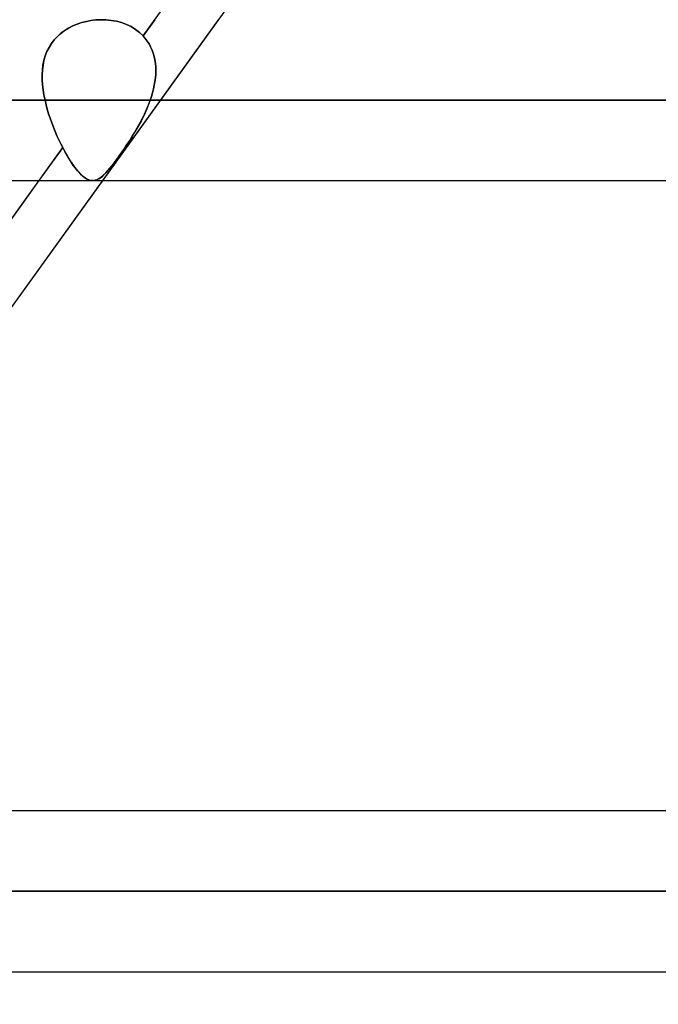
# Model space of a CAD drawing. Header units: millimetres. Extents: x -243 to 243, y -92 to 86.
# Tile 32 of 81: x -51.74 to -44.64, y -35.12 to -24.16. Entities that reach past the tile are written whole.
import ezdxf

# ---------------------------------------------------------------- set-up
doc = ezdxf.new("R2010")
doc.units = ezdxf.units.MM
doc.layers.add('MAIN-1', color=7, linetype='Continuous')

msp = doc.modelspace()

# ---------------------------------------------------------------- linework, layer by layer
at = {"layer": 'MAIN-1'}
for p, q in [((-50.368, -24.343), (-44.923, -16.772)), ((-44.64, -17.357), (-63.399, -43.441)), ((-51.101, -24.212), (-51.051, -24.195)), ((-51.05, -24.195), (-51.1, -24.212)), ((-51.051, -24.195), (-50.999, -24.182)), ((-50.999, -24.182), (-51.05, -24.195)), ((-50.947, -24.172), (-50.999, -24.182)), ((-50.999, -24.182), (-50.948, -24.172)), ((-50.948, -24.172), (-50.895, -24.165)), ((-50.895, -24.165), (-50.947, -24.172)), ((-50.842, -24.163), (-50.895, -24.165)), ((-50.895, -24.165), (-50.842, -24.163)), ((-50.782, -24.164), (-50.842, -24.163)), ((-50.842, -24.163), (-50.782, -24.164)), ((-49.534, -24.163), (-50.821, -25.953)), ((-50.723, -24.17), (-50.782, -24.164)), ((-50.782, -24.164), (-50.723, -24.17)), ((-50.665, -24.18), (-50.723, -24.17)), ((-50.723, -24.17), (-50.665, -24.18)), ((-50.608, -24.195), (-50.665, -24.18)), ((-50.665, -24.18), (-50.608, -24.195)), ((-50.554, -24.215), (-50.608, -24.195)), ((-50.608, -24.195), (-50.554, -24.215)), ((-50.238, -24.163), (-50.368, -24.343)), ((-51.321, -24.349), (-51.282, -24.315)), ((-51.282, -24.314), (-51.32, -24.348)), ((-51.24, -24.284), (-51.282, -24.314)), ((-51.282, -24.315), (-51.241, -24.284)), ((-51.241, -24.284), (-51.196, -24.256)), ((-51.196, -24.256), (-51.24, -24.284)), ((-51.149, -24.232), (-51.196, -24.256)), ((-51.196, -24.256), (-51.149, -24.232)), ((-51.1, -24.212), (-51.149, -24.232)), ((-51.149, -24.232), (-51.101, -24.212)), ((-50.502, -24.24), (-50.554, -24.215)), ((-50.554, -24.215), (-50.502, -24.24)), ((-50.454, -24.27), (-50.502, -24.24)), ((-50.502, -24.24), (-50.454, -24.27)), ((-50.409, -24.304), (-50.454, -24.27)), ((-50.454, -24.27), (-50.409, -24.304)), ((-50.368, -24.343), (-50.409, -24.304)), ((-50.409, -24.304), (-50.368, -24.343)), ((-51.355, -24.386), (-51.387, -24.426)), ((-51.387, -24.427), (-51.356, -24.386)), ((-51.356, -24.386), (-51.321, -24.349)), ((-51.32, -24.348), (-51.355, -24.386)), ((-50.344, -24.371), (-50.368, -24.343)), ((-50.368, -24.343), (-50.344, -24.371)), ((-50.321, -24.401), (-50.344, -24.371)), ((-50.344, -24.371), (-50.321, -24.401)), ((-50.301, -24.432), (-50.321, -24.401)), ((-50.321, -24.401), (-50.301, -24.432)), ((-51.437, -24.516), (-51.456, -24.564)), ((-51.456, -24.565), (-51.437, -24.517)), ((-51.414, -24.47), (-51.437, -24.516)), ((-51.437, -24.517), (-51.414, -24.471)), ((-51.387, -24.426), (-51.414, -24.47)), ((-51.414, -24.471), (-51.387, -24.427)), ((-50.284, -24.465), (-50.301, -24.432)), ((-50.301, -24.432), (-50.284, -24.465)), ((-50.268, -24.5), (-50.284, -24.465)), ((-50.284, -24.465), (-50.268, -24.5)), ((-50.255, -24.536), (-50.268, -24.5)), ((-50.268, -24.5), (-50.255, -24.535)), ((-51.481, -24.667), (-51.47, -24.615)), ((-51.47, -24.615), (-51.48, -24.667)), ((-51.456, -24.564), (-51.47, -24.615)), ((-51.47, -24.615), (-51.456, -24.565)), ((-50.255, -24.535), (-50.245, -24.572)), ((-50.245, -24.572), (-50.255, -24.536)), ((-50.237, -24.61), (-50.245, -24.572)), ((-50.245, -24.572), (-50.237, -24.61)), ((-50.231, -24.649), (-50.237, -24.61)), ((-50.237, -24.61), (-50.231, -24.649)), ((-51.487, -24.72), (-51.49, -24.775)), ((-51.49, -24.774), (-51.487, -24.72)), ((-51.48, -24.667), (-51.487, -24.72)), ((-51.487, -24.72), (-51.481, -24.667)), ((-50.227, -24.688), (-50.231, -24.649)), ((-50.231, -24.649), (-50.227, -24.688)), ((-50.226, -24.728), (-50.227, -24.688)), ((-50.227, -24.688), (-50.226, -24.728)), ((-50.227, -24.768), (-50.226, -24.728)), ((-50.226, -24.728), (-50.227, -24.768)), ((-51.489, -24.83), (-51.49, -24.774)), ((-51.49, -24.775), (-51.489, -24.83)), ((-51.489, -24.83), (-51.486, -24.886)), ((-51.486, -24.886), (-51.489, -24.83)), ((-50.243, -24.892), (-50.236, -24.85)), ((-50.236, -24.85), (-50.243, -24.892)), ((-50.236, -24.85), (-50.23, -24.809)), ((-50.23, -24.809), (-50.236, -24.85)), ((-50.23, -24.809), (-50.227, -24.768)), ((-50.227, -24.768), (-50.23, -24.809)), ((-51.486, -24.886), (-51.479, -24.943)), ((-51.479, -24.943), (-51.486, -24.886)), ((-51.479, -24.943), (-51.47, -25)), ((-51.47, -25), (-51.479, -24.943)), ((-50.262, -24.975), (-50.252, -24.933)), ((-50.252, -24.933), (-50.262, -24.975)), ((-50.252, -24.933), (-50.243, -24.892)), ((-50.243, -24.892), (-50.252, -24.933)), ((136.222, -25.058), (-136.222, -25.058)), ((-136.222, -25.058), (136.222, -25.058)), ((-134.88, -25.058), (134.88, -25.058)), ((134.88, -25.058), (-134.88, -25.058)), ((-51.47, -25), (-51.458, -25.058)), ((-51.458, -25.058), (-51.47, -25)), ((-51.458, -25.058), (51.458, -25.058)), ((-51.446, -25.108), (-51.458, -25.058)), ((-51.458, -25.058), (-51.446, -25.108)), ((51.458, -25.058), (-51.458, -25.058)), ((-50.308, -25.11), (-50.288, -25.058)), ((-50.288, -25.058), (-50.306, -25.105)), ((-50.288, -25.058), (-50.274, -25.016)), ((-50.274, -25.016), (-50.288, -25.058)), ((50.288, -25.058), (-50.288, -25.058)), ((-50.288, -25.058), (50.288, -25.058)), ((-50.274, -25.016), (-50.262, -24.975)), ((-50.262, -24.975), (-50.274, -25.016)), ((-51.433, -25.158), (-51.446, -25.108)), ((-51.446, -25.108), (-51.433, -25.158)), ((-51.418, -25.209), (-51.433, -25.158)), ((-51.433, -25.158), (-51.418, -25.209)), ((-50.353, -25.214), (-50.33, -25.163)), ((-50.325, -25.153), (-50.346, -25.199)), ((-50.33, -25.163), (-50.308, -25.11)), ((-50.306, -25.105), (-50.325, -25.153)), ((-51.401, -25.259), (-51.418, -25.209)), ((-51.418, -25.209), (-51.401, -25.259)), ((-51.384, -25.308), (-51.401, -25.259)), ((-51.401, -25.259), (-51.384, -25.308)), ((-50.391, -25.291), (-50.416, -25.336)), ((-50.404, -25.315), (-50.378, -25.265)), ((-50.368, -25.245), (-50.391, -25.291)), ((-50.378, -25.265), (-50.353, -25.214)), ((-50.346, -25.199), (-50.368, -25.245)), ((-51.365, -25.357), (-51.384, -25.308)), ((-51.384, -25.308), (-51.365, -25.357)), ((-51.346, -25.405), (-51.365, -25.357)), ((-51.365, -25.357), (-51.346, -25.405)), ((-51.326, -25.453), (-51.346, -25.405)), ((-51.346, -25.405), (-51.326, -25.453)), ((-50.44, -25.379), (-50.466, -25.422)), ((-50.46, -25.412), (-50.432, -25.364)), ((-50.416, -25.336), (-50.44, -25.379)), ((-50.432, -25.364), (-50.404, -25.315)), ((-51.305, -25.498), (-51.326, -25.453)), ((-51.326, -25.453), (-51.305, -25.498)), ((-51.284, -25.543), (-51.305, -25.498)), ((-51.305, -25.498), (-51.284, -25.543)), ((-50.547, -25.55), (-50.517, -25.505)), ((-50.517, -25.505), (-50.544, -25.545)), ((-50.517, -25.505), (-50.488, -25.459)), ((-50.491, -25.464), (-50.517, -25.505)), ((-50.466, -25.422), (-50.491, -25.464)), ((-50.488, -25.459), (-50.46, -25.412)), ((-56.703, -33.151), (-51.262, -25.586)), ((-51.262, -25.586), (-51.526, -25.953)), ((-51.262, -25.586), (-51.284, -25.543)), ((-51.284, -25.543), (-51.262, -25.586)), ((-51.238, -25.63), (-51.262, -25.586)), ((-51.262, -25.586), (-51.237, -25.633)), ((-50.596, -25.623), (-50.622, -25.66)), ((-50.605, -25.636), (-50.576, -25.594)), ((-50.57, -25.585), (-50.596, -25.623)), ((-50.576, -25.594), (-50.547, -25.55)), ((-50.544, -25.545), (-50.57, -25.585)), ((-51.214, -25.673), (-51.238, -25.63)), ((-51.237, -25.633), (-51.211, -25.678)), ((-51.191, -25.712), (-51.214, -25.673)), ((-51.211, -25.678), (-51.186, -25.72)), ((-51.167, -25.749), (-51.191, -25.712)), ((-51.186, -25.72), (-51.16, -25.759)), ((-50.671, -25.729), (-50.694, -25.76)), ((-50.687, -25.75), (-50.661, -25.714)), ((-50.647, -25.695), (-50.671, -25.729)), ((-50.661, -25.714), (-50.633, -25.676)), ((-50.622, -25.66), (-50.647, -25.695)), ((-50.633, -25.676), (-50.605, -25.636)), ((-51.144, -25.783), (-51.167, -25.749)), ((-51.16, -25.759), (-51.135, -25.794)), ((-51.121, -25.814), (-51.144, -25.783)), ((-51.135, -25.794), (-51.111, -25.826)), ((-51.098, -25.842), (-51.121, -25.814)), ((-51.111, -25.826), (-51.087, -25.855)), ((-51.076, -25.867), (-51.098, -25.842)), ((-50.781, -25.865), (-50.759, -25.841)), ((-50.759, -25.84), (-50.778, -25.862)), ((-50.759, -25.841), (-50.736, -25.813)), ((-50.738, -25.816), (-50.759, -25.84)), ((-50.717, -25.789), (-50.738, -25.816)), ((-50.736, -25.813), (-50.712, -25.783)), ((-50.694, -25.76), (-50.717, -25.789)), ((-50.712, -25.783), (-50.687, -25.75)), ((-135.479, -25.953), (135.479, -25.953)), ((-135.479, -25.953), (135.479, -25.953)), ((-51.526, -25.953), (-56.567, -32.963)), ((-50.821, -25.953), (-55.863, -32.963)), ((-51.087, -25.855), (-51.063, -25.88)), ((-51.054, -25.889), (-51.076, -25.867)), ((-51.063, -25.88), (-51.04, -25.901)), ((-51.033, -25.907), (-51.054, -25.889)), ((-51.04, -25.901), (-51.018, -25.919)), ((-51.012, -25.923), (-51.033, -25.907)), ((-51.018, -25.919), (-50.996, -25.932)), ((-50.992, -25.935), (-51.012, -25.923)), ((-50.996, -25.932), (-50.975, -25.943)), ((-50.972, -25.944), (-50.992, -25.935)), ((-50.975, -25.943), (-50.954, -25.949)), ((-50.953, -25.95), (-50.972, -25.944)), ((-50.954, -25.949), (-50.934, -25.952)), ((-50.934, -25.952), (-50.953, -25.95)), ((-50.917, -25.952), (-50.934, -25.952)), ((-50.934, -25.952), (-50.915, -25.952)), ((-50.927, -25.953), (50.927, -25.953)), ((-50.927, -25.953), (50.927, -25.953)), ((-50.9, -25.949), (-50.917, -25.952)), ((-50.915, -25.952), (-50.896, -25.948)), ((-50.883, -25.944), (-50.9, -25.949)), ((-50.896, -25.948), (-50.878, -25.942)), ((-50.866, -25.936), (-50.883, -25.944)), ((-50.878, -25.942), (-50.859, -25.932)), ((-50.85, -25.926), (-50.866, -25.936)), ((-50.859, -25.932), (-50.84, -25.92)), ((-50.833, -25.914), (-50.85, -25.926)), ((-50.84, -25.92), (-50.821, -25.905)), ((-50.815, -25.899), (-50.833, -25.914)), ((-50.821, -25.905), (-50.801, -25.886)), ((-50.797, -25.882), (-50.815, -25.899)), ((-50.801, -25.886), (-50.781, -25.865)), ((-50.778, -25.862), (-50.797, -25.882)), ((129.187, -32.963), (-129.187, -32.963)), ((129.187, -32.963), (-129.187, -32.963)), ((57.173, -32.963), (-57.173, -32.963)), ((57.173, -32.963), (-57.173, -32.963)), ((129.777, -33.858), (-129.777, -33.858)), ((-129.777, -33.858), (129.777, -33.858)), ((-128.55, -33.858), (128.55, -33.858)), ((128.55, -33.858), (-128.55, -33.858)), ((57.804, -33.858), (-57.804, -33.858)), ((-57.804, -33.858), (57.804, -33.858)), ((-56.623, -33.858), (56.623, -33.858)), ((56.623, -33.858), (-56.623, -33.858)), ((-129.148, -34.753), (129.148, -34.753)), ((-129.148, -34.753), (129.148, -34.753)), ((-57.262, -34.753), (57.262, -34.753)), ((-57.262, -34.753), (57.262, -34.753))]:
    msp.add_line(p, q, dxfattribs=at)

doc.saveas('drawing.dxf')
